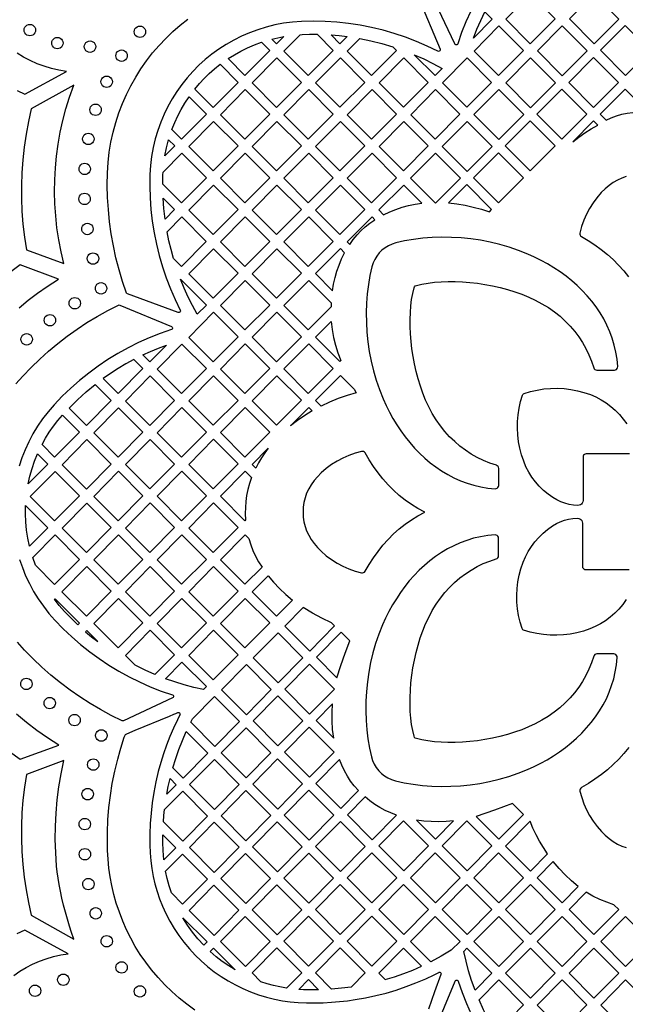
# Model space of a CAD drawing. Header units: millimetres. Extents: x -1358 to 1640, y -1421 to -323.
# Tile 66 of 131: x -40 to 137, y -1016 to -729. Entities that reach past the tile are written whole.
import ezdxf

# ---------------------------------------------------------------- set-up
doc = ezdxf.new("R2010")
doc.units = ezdxf.units.MM
doc.layers.add('pattern', color=5, linetype='Continuous', true_color=0x0000ff)

msp = doc.modelspace()

# ---------------------------------------------------------------- linework, layer by layer
at = {"layer": 'pattern'}
for points in [[(76.63, -722.02), (82.89, -737.12), (82.92, -737.36), (82.84, -737.57), (82.68, -737.72), (82.47, -737.78), (82.23, -737.72), (79.14, -736.22), (75.99, -734.85), (72.79, -733.63), (69.55, -732.54), (66.26, -731.6), (62.94, -730.8), (59.59, -730.14), (56.21, -729.63), (52.81, -729.26), (49.39, -729.04), (45.96, -728.96), (42.52, -729.04), (39.86, -729.23), (37.25, -729.57), (34.68, -730.05), (32.16, -730.67), (29.7, -731.43), (27.3, -732.31), (24.97, -733.32), (22.7, -734.46), (20.51, -735.71), (18.4, -737.07), (16.36, -738.55), (14.42, -740.13), (12.56, -741.81), (10.79, -743.59), (9.13, -745.46), (7.56, -747.42), (6.1, -749.47), (4.76, -751.59), (3.52, -753.8), (2.41, -756.07), (1.41, -758.41), (0.55, -760.82), (-0.19, -763.28), (-0.79, -765.8), (-1.25, -768.38), (-1.57, -771), (-1.74, -773.66), (-1.78, -777.09), (-1.69, -780.51), (-1.44, -783.92), (-1.06, -787.31), (-0.53, -790.68), (0.15, -794.02), (0.96, -797.33), (1.91, -800.6), (3, -803.83), (4.23, -807.02), (5.6, -810.16), (7.1, -813.24), (7.16, -813.48), (7.1, -813.69), (6.96, -813.85), (6.75, -813.93), (6.52, -813.91), (-8.29, -808.52), (-8.47, -808.41), (-8.57, -808.24), (-9.73, -804.85), (-10.76, -801.44), (-11.65, -797.98), (-12.41, -794.5), (-13.03, -790.99), (-13.52, -787.47), (-13.87, -783.92), (-14.09, -780.36), (-14.17, -776.79), (-14.11, -773.22), (-13.92, -770.18), (-13.59, -767.18), (-13.1, -764.24), (-12.47, -761.34), (-11.7, -758.5), (-10.8, -755.72), (-9.76, -753), (-8.59, -750.34), (-7.3, -747.76), (-5.88, -745.25), (-4.35, -742.83), (-2.71, -740.48), (-0.95, -738.22), (0.91, -736.05), (2.87, -733.97), (4.93, -731.99), (7.09, -730.11), (9.34, -728.34)], [(91.83, -725.98), (90.44, -729.11), (89.19, -732.29), (88.07, -735.54), (87.95, -735.74), (87.76, -735.85), (87.54, -735.86), (87.34, -735.78), (87.19, -735.59), (80.53, -721.31)], [(-40.5, -749.2), (-38.19, -750.24), (-26.06, -743.62), (-28.3, -743.25), (-30.48, -742.75), (-32.6, -742.11), (-34.67, -741.34), (-36.67, -740.45), (-38.6, -739.43), (-40.46, -738.3)], [(137.21, -774.27), (135.9, -774.72), (134.63, -775.31), (133.4, -776.03), (132.21, -776.87), (131.05, -777.85), (129.94, -778.96), (128.67, -780.43), (127.52, -781.97), (126.5, -783.58), (125.6, -785.26), (124.83, -787.02), (124.19, -788.84), (123.68, -790.74), (123.66, -791.05), (123.73, -791.34), (123.9, -791.59), (124.14, -791.79), (126.14, -792.96), (128.07, -794.21), (129.92, -795.56), (131.7, -796.98), (133.39, -798.49), (134.99, -800.08), (136.49, -801.74), (137.89, -803.49)], [(-39.91, -812.51), (-37.26, -810.36), (-34.53, -808.31), (-31.71, -806.33), (-28.37, -804.18), (-39.55, -800.06), (-42.69, -802.31)], [(-40.81, -834.77), (-38.8, -832.47), (-36.39, -829.93), (-33.88, -827.5), (-31.29, -825.16), (-28.61, -822.93), (-25.85, -820.8), (-23.01, -818.77), (-20.1, -816.86), (-17.11, -815.05), (-14.05, -813.36), (-10.93, -811.79), (-10.74, -811.73), (-10.54, -811.77), (4.56, -818.03), (4.75, -818.17), (4.84, -818.38), (4.83, -818.6), (4.73, -818.79), (4.52, -818.92), (1.27, -820.05), (-1.92, -821.31), (-5.05, -822.7), (-8.11, -824.23), (-11.1, -825.88), (-14.02, -827.66), (-16.85, -829.57), (-19.6, -831.59), (-22.27, -833.74), (-24.84, -836), (-27.32, -838.37), (-29.7, -840.86), (-31.44, -842.88), (-33.06, -844.97), (-34.53, -847.12), (-35.87, -849.34), (-37.08, -851.61), (-38.15, -853.93), (-39.08, -856.3), (-39.88, -858.7)], [(138.18, -855.18), (125.55, -855.18), (125.25, -855.23), (124.99, -855.36), (124.78, -855.57), (124.65, -855.83), (124.6, -856.13), (124.6, -868.75), (124.55, -869.14), (124.4, -869.49), (124.17, -869.78), (123.87, -870), (123.52, -870.14), (123.13, -870.18), (121.8, -870.09), (120.54, -869.89), (119.32, -869.58), (118.14, -869.15), (116.99, -868.6), (115.84, -867.92), (114.42, -866.91), (113.09, -865.81), (111.86, -864.6), (110.72, -863.3), (109.69, -861.92), (108.78, -860.46), (107.97, -858.93), (107.29, -857.32), (106.66, -855.45), (106.15, -853.53), (105.78, -851.6), (105.55, -849.65), (105.45, -847.69), (105.49, -845.73), (105.66, -843.77), (105.96, -841.83), (106.4, -839.9), (106.98, -838), (107.07, -837.8), (107.22, -837.65), (107.42, -837.55), (109.32, -836.98), (111.25, -836.54), (113.19, -836.23), (115.15, -836.07), (117.11, -836.03), (119.07, -836.13), (121.02, -836.36), (122.96, -836.73), (124.87, -837.24), (126.75, -837.87), (128.35, -838.55), (129.88, -839.35), (131.34, -840.27), (132.73, -841.3), (134.02, -842.43), (135.23, -843.67), (136.34, -845), (137.34, -846.42)], [(137.18, -897.68), (136.18, -899.1), (135.07, -900.43), (133.86, -901.66), (132.57, -902.8), (131.18, -903.82), (129.72, -904.74), (128.19, -905.54), (126.59, -906.22), (124.71, -906.86), (122.79, -907.36), (120.86, -907.73), (118.91, -907.97), (116.95, -908.07), (114.99, -908.03), (113.03, -907.86), (111.09, -907.56), (109.16, -907.12), (107.26, -906.54), (107.06, -906.44), (106.91, -906.3), (106.82, -906.1), (106.24, -904.2), (105.8, -902.27), (105.49, -900.33), (105.33, -898.37), (105.29, -896.41), (105.39, -894.45), (105.62, -892.5), (105.99, -890.56), (106.5, -888.65), (107.14, -886.77), (107.81, -885.17), (108.62, -883.64), (109.53, -882.18), (110.56, -880.79), (111.69, -879.5), (112.93, -878.29), (114.26, -877.18), (115.68, -876.18), (116.83, -875.5), (117.98, -874.95), (119.16, -874.52), (120.38, -874.21), (121.64, -874), (122.97, -873.91), (123.36, -873.96), (123.71, -874.1), (124.01, -874.32), (124.24, -874.61), (124.39, -874.96), (124.44, -875.34), (124.44, -887.96), (124.49, -888.27), (124.62, -888.53), (124.83, -888.73), (125.09, -888.87), (125.39, -888.91), (138.02, -888.91)], [(-39.77, -885.94), (-38.95, -888.34), (-38, -890.7), (-36.91, -893.01), (-35.69, -895.27), (-34.33, -897.48), (-32.83, -899.62), (-31.21, -901.7), (-29.44, -903.7), (-27.05, -906.16), (-24.56, -908.51), (-21.98, -910.75), (-19.31, -912.88), (-16.56, -914.88), (-13.72, -916.77), (-10.8, -918.54), (-7.81, -920.18), (-4.76, -921.69), (-1.63, -923.07), (1.55, -924.33), (4.8, -925.44), (5, -925.57), (5.11, -925.76), (5.12, -925.98), (5.04, -926.18), (4.85, -926.33), (-9.43, -932.99), (-9.63, -933.04), (-9.83, -932.99), (-13.01, -931.43), (-16.13, -929.75), (-19.17, -927.96), (-22.15, -926.06), (-25.04, -924.04), (-27.86, -921.92), (-30.6, -919.69), (-33.25, -917.35), (-35.82, -914.91), (-38.29, -912.38), (-40.33, -910.1)], [(-42.69, -941.98), (-39.55, -944.23), (-28.35, -940.1), (-31.58, -938), (-34.71, -935.8), (-37.74, -933.5), (-40.67, -931.09)], [(11.35, -1017.37), (9.03, -1015.69), (6.8, -1013.9), (4.65, -1012.01), (2.59, -1010), (0.62, -1007.88), (-1.25, -1005.67), (-2.96, -1003.42), (-4.55, -1001.14), (-6.01, -998.81), (-7.34, -996.42), (-8.56, -993.98), (-9.67, -991.46), (-10.66, -988.86), (-11.55, -986.18), (-12.27, -983.63), (-12.86, -981.08), (-13.33, -978.52), (-13.68, -975.96), (-13.94, -973.39), (-14.09, -970.8), (-14.16, -968.19), (-14.14, -965.55), (-13.99, -961.93), (-13.7, -958.35), (-13.28, -954.8), (-12.71, -951.27), (-12, -947.75), (-11.15, -944.24), (-10.43, -941.65), (-9.63, -939.08), (-9.21, -937.81), (-8.99, -937.18), (-8.87, -936.98), (-8.69, -936.87), (-8.48, -936.79), (-6, -935.76), (3.95, -931.64), (5.19, -931.12), (5.8, -930.85), (6.43, -930.61), (6.68, -930.58), (6.86, -930.67), (6.99, -930.87), (7.04, -931.05), (7.02, -931.21), (6.95, -931.35), (6.87, -931.5), (6.28, -932.7), (5.14, -935.12), (4.09, -937.59), (3.11, -940.11), (2.23, -942.65), (1.43, -945.22), (0.71, -947.83), (0, -950.86), (-0.6, -953.88), (-1.07, -956.91), (-1.42, -959.95), (-1.65, -963), (-1.76, -966.08), (-1.76, -969.19), (-1.66, -971.55), (-1.47, -973.87), (-1.18, -976.14), (-0.78, -978.38), (-0.27, -980.58), (0.35, -982.77), (1.09, -984.94), (1.95, -987.1), (2.93, -989.26), (4.08, -991.46), (5.34, -993.59), (6.71, -995.65), (8.19, -997.63), (9.77, -999.53), (11.44, -1001.34), (13.22, -1003.06), (15.09, -1004.69), (17.04, -1006.22), (19.04, -1007.62), (21.1, -1008.9), (23.22, -1010.07), (25.4, -1011.13), (27.62, -1012.08), (29.9, -1012.9), (32.22, -1013.61), (34.58, -1014.19), (36.97, -1014.66), (39.2, -1014.96), (41.52, -1015.17), (43.92, -1015.28), (46.35, -1015.3), (48.79, -1015.25), (51.22, -1015.11), (53.6, -1014.92), (55.91, -1014.66), (58.12, -1014.35), (61.18, -1013.81), (64.2, -1013.17), (67.17, -1012.41), (70.1, -1011.54), (73, -1010.55), (75.88, -1009.45), (78.74, -1008.23), (81.16, -1007.09), (82.35, -1006.49), (82.51, -1006.41), (82.66, -1006.36), (82.81, -1006.36), (82.98, -1006.44), (83.16, -1006.6), (83.21, -1006.8), (83.16, -1007.03), (81.32, -1012.08), (79.48, -1017.14)], [(137.93, -940.78), (136.53, -942.52), (135.03, -944.19), (133.43, -945.78), (131.73, -947.28), (129.95, -948.71), (128.09, -950.05), (126.16, -951.31), (124.17, -952.48), (123.92, -952.67), (123.76, -952.93), (123.68, -953.22), (123.7, -953.53), (124.22, -955.42), (124.86, -957.25), (125.63, -959), (126.52, -960.68), (127.54, -962.29), (128.69, -963.83), (129.96, -965.3), (131.08, -966.41), (132.23, -967.39), (133.42, -968.23), (134.65, -968.95), (135.92, -969.54), (137.23, -969.99)], [(-41.44, -1007.28), (-39.69, -1006.08), (-37.86, -1004.99), (-35.96, -1004.01), (-34, -1003.14), (-31.97, -1002.4), (-29.89, -1001.78), (-27.75, -1001.3), (-25.56, -1000.94), (-38.19, -994.05), (-40.59, -995.14)], [(81.08, -1023.95), (87.29, -1008.96), (87.43, -1008.77), (87.64, -1008.68), (87.86, -1008.68), (88.05, -1008.79), (88.18, -1009), (89.31, -1012.25), (90.57, -1015.44), (91.96, -1018.57)]]:
    msp.add_lwpolyline(points, dxfattribs=at)
for points in [[(109.19, -735.52), (102.09, -728.4), (109.32, -721.07), (116.45, -728.23)], [(127.89, -735.57), (120.66, -728.24), (127.76, -721.06), (135.02, -728.34)], [(92.67, -733.86), (93.67, -731.27), (94.76, -728.73), (95.94, -726.21), (98.09, -728.37)], [(-36.77, -733.22), (-37.21, -733.16), (-37.61, -732.99), (-37.95, -732.73), (-38.21, -732.39), (-38.38, -731.99), (-38.44, -731.55), (-38.38, -731.11), (-38.21, -730.71), (-37.95, -730.37), (-37.61, -730.11), (-37.21, -729.94), (-36.77, -729.88), (-36.33, -729.94), (-35.93, -730.11), (-35.59, -730.37), (-35.33, -730.71), (-35.16, -731.11), (-35.1, -731.55), (-35.16, -731.99), (-35.33, -732.39), (-35.59, -732.73), (-35.93, -732.99), (-36.33, -733.16)], [(-4.67, -733.7), (-5.11, -733.64), (-5.51, -733.48), (-5.85, -733.22), (-6.11, -732.88), (-6.27, -732.48), (-6.33, -732.04), (-6.27, -731.59), (-6.11, -731.19), (-5.85, -730.86), (-5.51, -730.6), (-5.11, -730.43), (-4.67, -730.37), (-4.22, -730.43), (-3.83, -730.6), (-3.49, -730.86), (-3.23, -731.19), (-3.06, -731.59), (-3, -732.04), (-3.06, -732.48), (-3.23, -732.88), (-3.49, -733.22), (-3.83, -733.48), (-4.22, -733.64)], [(99.94, -744.8), (92.84, -737.67), (100.07, -730.35), (107.2, -737.51)], [(118.56, -744.92), (125.83, -737.63), (118.56, -730.34), (111.29, -737.63)], [(136.89, -730.21), (129.74, -737.44), (136.97, -744.77), (144.15, -737.5)], [(-28.73, -737.01), (-29.18, -736.95), (-29.58, -736.78), (-29.91, -736.52), (-30.17, -736.18), (-30.34, -735.78), (-30.4, -735.34), (-30.34, -734.9), (-30.17, -734.5), (-29.91, -734.16), (-29.58, -733.9), (-29.18, -733.73), (-28.73, -733.67), (-28.29, -733.73), (-27.89, -733.9), (-27.56, -734.16), (-27.3, -734.5), (-27.13, -734.9), (-27.07, -735.34), (-27.13, -735.78), (-27.3, -736.18), (-27.56, -736.52), (-27.89, -736.78), (-28.29, -736.95)], [(-19.21, -738.04), (-19.65, -737.98), (-20.05, -737.81), (-20.39, -737.55), (-20.65, -737.22), (-20.82, -736.82), (-20.88, -736.37), (-20.82, -735.93), (-20.65, -735.53), (-20.39, -735.19), (-20.05, -734.93), (-19.65, -734.77), (-19.21, -734.71), (-18.77, -734.77), (-18.37, -734.93), (-18.03, -735.19), (-17.77, -735.53), (-17.6, -735.93), (-17.54, -736.37), (-17.6, -736.82), (-17.77, -737.22), (-18.03, -737.55), (-18.37, -737.81), (-18.77, -737.98)], [(21.06, -739.88), (22.91, -738.72), (24.81, -737.66), (26.75, -736.7), (28.75, -735.85), (30.81, -735.09), (33.23, -737.51), (25.96, -744.8)], [(33.86, -734.17), (35.57, -733.76), (37.29, -733.43), (35.21, -735.52)], [(37.35, -737.68), (42.09, -732.88), (42.69, -732.85), (44.84, -732.78), (47, -732.78), (51.71, -737.51), (44.45, -744.8)], [(53.7, -735.52), (51.14, -732.95), (53.47, -733.15), (55.8, -733.42)], [(55.84, -737.67), (59.47, -733.99), (62.72, -734.65), (65.92, -735.45), (69.1, -736.4), (70.2, -737.51), (62.94, -744.8)], [(-10.01, -740.68), (-10.45, -740.62), (-10.85, -740.45), (-11.19, -740.19), (-11.45, -739.85), (-11.62, -739.45), (-11.68, -739.01), (-11.62, -738.57), (-11.45, -738.17), (-11.19, -737.83), (-10.85, -737.57), (-10.45, -737.4), (-10.01, -737.34), (-9.57, -737.4), (-9.17, -737.57), (-8.83, -737.83), (-8.57, -738.17), (-8.4, -738.57), (-8.34, -739.01), (-8.4, -739.45), (-8.57, -739.85), (-8.83, -740.19), (-9.17, -740.45), (-9.57, -740.62)], [(35.2, -754.08), (28.1, -746.95), (35.33, -739.63), (42.46, -746.79)], [(53.69, -754.07), (46.59, -746.95), (53.82, -739.63), (60.95, -746.79)], [(72.19, -754.07), (65.09, -746.95), (72.32, -739.63), (79.45, -746.79)], [(81.44, -744.8), (75.39, -738.73), (78.15, -739.96), (80.84, -741.3), (83.49, -742.74)], [(90.69, -754.07), (83.59, -746.95), (90.82, -739.63), (97.95, -746.79)], [(109.31, -754.2), (116.58, -746.91), (109.31, -739.62), (102.04, -746.91)], [(134.96, -746.79), (127.69, -739.5), (120.42, -746.79), (127.69, -754.08)], [(11.38, -748.73), (12.71, -747.14), (14.11, -745.63), (15.58, -744.2), (17.12, -742.83), (18.74, -741.53), (23.97, -746.79), (16.71, -754.08)], [(-14.35, -748.29), (-14.79, -748.23), (-15.19, -748.06), (-15.53, -747.8), (-15.79, -747.46), (-15.96, -747.07), (-16.02, -746.62), (-15.96, -746.18), (-15.79, -745.78), (-15.53, -745.44), (-15.19, -745.18), (-14.79, -745.01), (-14.35, -744.95), (-13.91, -745.01), (-13.51, -745.18), (-13.17, -745.44), (-12.91, -745.78), (-12.74, -746.18), (-12.68, -746.62), (-12.74, -747.07), (-12.91, -747.46), (-13.17, -747.8), (-13.51, -748.06), (-13.91, -748.23)], [(-37.77, -795.64), (-26.87, -799.66), (-27.67, -796.21), (-28.33, -792.75), (-28.85, -789.26), (-29.22, -785.77), (-29.45, -782.27), (-29.54, -778.77), (-29.49, -775.26), (-29.3, -771.77), (-28.97, -768.28), (-28.49, -764.81), (-27.88, -761.36), (-27.13, -757.93), (-26.23, -754.52), (-25.2, -751.15), (-23.96, -747.65), (-36.34, -754.55), (-37.18, -758.23), (-37.87, -761.94), (-38.43, -765.66), (-38.84, -769.4), (-39.11, -773.14), (-39.24, -776.9), (-39.23, -780.66), (-39.08, -784.41), (-38.78, -788.16), (-38.35, -791.91)], [(25.95, -763.35), (18.85, -756.23), (26.08, -748.91), (33.21, -756.06)], [(44.44, -763.35), (37.34, -756.23), (44.57, -748.91), (51.7, -756.06)], [(62.94, -763.35), (55.84, -756.23), (63.07, -748.91), (70.2, -756.06)], [(81.44, -763.35), (74.34, -756.23), (81.57, -748.91), (88.7, -756.06)], [(100.06, -763.48), (107.33, -756.19), (100.06, -748.9), (92.79, -756.19)], [(125.7, -756.07), (118.44, -748.78), (111.17, -756.06), (118.44, -763.35)], [(129.65, -756.08), (131.39, -757.81), (132.86, -757.12), (134.38, -756.55), (135.93, -756.11), (137.5, -755.79), (139.1, -755.6), (140.71, -755.54), (142.33, -755.6), (143.94, -755.8), (136.94, -748.78)], [(4.68, -760.57), (5.49, -758.54), (6.38, -756.58), (7.38, -754.68), (8.48, -752.82), (9.68, -751), (14.73, -756.07), (7.46, -763.35)], [(-17.61, -756.45), (-18.05, -756.39), (-18.45, -756.23), (-18.79, -755.97), (-19.05, -755.63), (-19.22, -755.23), (-19.28, -754.79), (-19.22, -754.34), (-19.05, -753.94), (-18.79, -753.61), (-18.45, -753.35), (-18.05, -753.18), (-17.61, -753.12), (-17.17, -753.18), (-16.77, -753.35), (-16.43, -753.61), (-16.17, -753.94), (-16, -754.34), (-15.95, -754.79), (-16, -755.23), (-16.17, -755.63), (-16.43, -755.97), (-16.77, -756.23), (-17.17, -756.39)], [(9.6, -765.51), (16.83, -758.19), (23.96, -765.34), (16.7, -772.63)], [(35.19, -772.63), (28.09, -765.51), (35.32, -758.18), (42.45, -765.34)], [(53.69, -772.63), (46.59, -765.51), (53.82, -758.19), (60.95, -765.34)], [(72.19, -772.63), (65.09, -765.51), (72.32, -758.19), (79.45, -765.34)], [(90.81, -772.75), (98.08, -765.47), (90.81, -758.18), (83.54, -765.46)], [(116.45, -765.34), (109.19, -758.06), (101.92, -765.34), (109.19, -772.63)], [(127.69, -758.06), (121.63, -764.13), (123.35, -762.76), (125.13, -761.5), (127, -760.35), (128.94, -759.32)], [(-19.71, -764.96), (-20.16, -764.9), (-20.56, -764.73), (-20.89, -764.47), (-21.15, -764.13), (-21.32, -763.74), (-21.38, -763.29), (-21.32, -762.85), (-21.15, -762.45), (-20.89, -762.11), (-20.56, -761.85), (-20.16, -761.68), (-19.71, -761.62), (-19.27, -761.68), (-18.87, -761.85), (-18.54, -762.11), (-18.27, -762.45), (-18.11, -762.85), (-18.05, -763.29), (-18.11, -763.74), (-18.27, -764.13), (-18.54, -764.47), (-18.87, -764.73), (-19.27, -764.9)], [(5.48, -765.35), (2.64, -768.19), (3.11, -765.86), (3.7, -763.56)], [(7.45, -781.91), (2.02, -776.47), (2.07, -773.79), (2.11, -773.01), (7.58, -767.47), (14.72, -774.62)], [(25.94, -781.91), (18.84, -774.78), (26.07, -767.46), (33.2, -774.62)], [(44.44, -781.91), (37.34, -774.78), (44.57, -767.46), (51.7, -774.62)], [(62.94, -781.91), (55.84, -774.78), (63.07, -767.46), (70.2, -774.62)], [(88.83, -774.74), (81.56, -767.46), (74.29, -774.74), (81.56, -782.03)], [(107.2, -774.62), (99.94, -767.33), (92.67, -774.62), (99.94, -781.91)], [(-20.76, -773.7), (-21.21, -773.64), (-21.6, -773.47), (-21.94, -773.21), (-22.2, -772.87), (-22.37, -772.47), (-22.43, -772.03), (-22.37, -771.59), (-22.2, -771.19), (-21.94, -770.85), (-21.6, -770.59), (-21.21, -770.42), (-20.76, -770.36), (-20.32, -770.42), (-19.92, -770.59), (-19.58, -770.85), (-19.32, -771.19), (-19.15, -771.59), (-19.1, -772.03), (-19.15, -772.47), (-19.32, -772.87), (-19.58, -773.21), (-19.92, -773.47), (-20.32, -773.64)], [(23.96, -783.9), (16.69, -791.19), (9.59, -784.07), (16.82, -776.74)], [(35.19, -791.18), (28.09, -784.06), (35.32, -776.74), (42.45, -783.9)], [(53.69, -791.18), (46.59, -784.06), (53.82, -776.74), (60.95, -783.9)], [(65.04, -784.02), (66.42, -785.4), (68.22, -784.56), (70.03, -783.83), (71.87, -783.22), (73.74, -782.72), (75.65, -782.33), (77.61, -782.05), (72.31, -776.73)], [(90.69, -776.61), (85.37, -781.95), (87.82, -782.23), (90.23, -782.63), (92.6, -783.15), (94.96, -783.79), (97.31, -784.55), (97.95, -783.9)], [(-20.82, -782.45), (-21.26, -782.39), (-21.66, -782.22), (-22, -781.96), (-22.26, -781.62), (-22.42, -781.23), (-22.48, -780.78), (-22.42, -780.34), (-22.26, -779.94), (-22, -779.6), (-21.66, -779.34), (-21.26, -779.18), (-20.82, -779.12), (-20.37, -779.18), (-19.97, -779.34), (-19.64, -779.6), (-19.38, -779.94), (-19.21, -780.34), (-19.15, -780.78), (-19.21, -781.23), (-19.38, -781.62), (-19.64, -781.96), (-19.97, -782.22), (-20.37, -782.39)], [(5.47, -783.91), (2.7, -786.68), (2.36, -783.62), (2.13, -780.55)], [(7.45, -800.47), (5.15, -798.17), (4.44, -795.59), (3.82, -792.99), (3.29, -790.37), (7.58, -786.02), (14.71, -793.18)], [(26.07, -786.02), (33.21, -793.18), (25.94, -800.47), (18.84, -793.34)], [(44.44, -800.46), (37.34, -793.34), (44.57, -786.02), (51.7, -793.17)], [(55.79, -793.3), (56.59, -794.09), (57.59, -792.64), (58.67, -791.29), (59.83, -790.05), (61.08, -788.9), (62.43, -787.84), (63.9, -786.85), (63.06, -786.01)], [(-19.97, -791.22), (-20.41, -791.16), (-20.81, -790.99), (-21.15, -790.73), (-21.41, -790.39), (-21.57, -789.99), (-21.63, -789.55), (-21.57, -789.11), (-21.41, -788.71), (-21.15, -788.37), (-20.81, -788.11), (-20.41, -787.94), (-19.97, -787.88), (-19.52, -787.94), (-19.13, -788.11), (-18.79, -788.37), (-18.53, -788.71), (-18.36, -789.11), (-18.3, -789.55), (-18.36, -789.99), (-18.53, -790.39), (-18.79, -790.73), (-19.13, -790.99), (-19.52, -791.16)], [(79.6, -841.4), (78.7, -839.47), (77.88, -837.47), (77.15, -835.4), (76.49, -833.28), (75.92, -831.12), (75.43, -828.93), (75.01, -826.73), (74.68, -824.52), (74.43, -822.33), (74.26, -820.16), (74.17, -818.03), (74.16, -815.94), (74.23, -813.92), (74.38, -811.98), (74.61, -810.12), (74.93, -808.36), (75.32, -806.72), (75.45, -806.4), (75.67, -806.18), (75.99, -806.05), (77.63, -805.65), (79.39, -805.34), (81.25, -805.11), (83.19, -804.96), (85.22, -804.89), (87.3, -804.9), (89.43, -804.99), (91.6, -805.16), (93.79, -805.41), (96, -805.74), (98.2, -806.15), (100.39, -806.64), (102.55, -807.22), (104.67, -807.87), (106.74, -808.6), (108.75, -809.42), (110.67, -810.32), (112.63, -811.36), (114.49, -812.5), (116.24, -813.72), (117.89, -815.03), (119.43, -816.42), (120.86, -817.88), (122.18, -819.42), (123.39, -821.03), (124.49, -822.71), (125.47, -824.45), (126.34, -826.26), (127.1, -828.12), (127.74, -830.03), (127.74, -830.04), (127.88, -830.31), (128.09, -830.53), (128.35, -830.67), (128.66, -830.72), (133.77, -830.72), (134.08, -830.66), (134.35, -830.52), (134.56, -830.3), (134.69, -830.03), (134.72, -829.71), (134.53, -827.57), (134.2, -825.48), (133.73, -823.44), (133.14, -821.45), (132.42, -819.51), (131.59, -817.62), (130.64, -815.79), (129.59, -814.02), (128.43, -812.31), (127.18, -810.66), (125.83, -809.06), (124.4, -807.54), (122.89, -806.07), (121.3, -804.67), (119.64, -803.34), (117.92, -802.08), (116.13, -800.89), (114.29, -799.77), (112.41, -798.73), (110.47, -797.75), (108.5, -796.86), (105.82, -795.79), (103.09, -794.85), (100.32, -794.05), (97.52, -793.38), (94.7, -792.84), (91.86, -792.43), (89.03, -792.15), (86.21, -792), (83.4, -791.97), (80.62, -792.06), (77.88, -792.27), (75.19, -792.6), (72.56, -793.05), (70, -793.62), (68.88, -793.97), (67.82, -794.44), (66.84, -795.04), (65.94, -795.74), (65.14, -796.55), (64.43, -797.45), (63.84, -798.43), (63.36, -799.48), (63.01, -800.6), (62.45, -803.16), (62.01, -805.8), (61.68, -808.49), (61.46, -811.22), (61.37, -814), (61.4, -816.8), (61.56, -819.63), (61.84, -822.46), (62.25, -825.29), (62.78, -828.11), (63.45, -830.91), (64.26, -833.69), (65.19, -836.42), (66.27, -839.1), (67.16, -841.06), (68.13, -842.99), (69.17, -844.87), (70.28, -846.71), (71.47, -848.48), (72.73, -850.2), (74.05, -851.86), (75.45, -853.45), (76.9, -854.96), (78.43, -856.38), (80.01, -857.73), (81.66, -858.98), (83.36, -860.14), (85.13, -861.2), (86.95, -862.14), (88.83, -862.98), (90.76, -863.7), (92.74, -864.3), (94.77, -864.77), (96.86, -865.11), (98.99, -865.31), (99.3, -865.27), (99.58, -865.15), (99.8, -864.94), (99.95, -864.67), (100, -864.36), (100, -859.38), (99.95, -859.08), (99.81, -858.81), (99.59, -858.6), (99.32, -858.47), (97.4, -857.82), (95.54, -857.07), (93.73, -856.2), (91.99, -855.21), (90.32, -854.11), (88.71, -852.9), (87.17, -851.58), (85.7, -850.15), (84.31, -848.62), (83.01, -846.97), (81.78, -845.22), (80.64, -843.36)], [(16.83, -795.3), (23.96, -802.46), (16.7, -809.75), (9.59, -802.62)], [(35.19, -809.74), (28.09, -802.62), (35.32, -795.3), (42.46, -802.45)], [(46.55, -802.57), (51.52, -807.57), (51.84, -805.63), (52.26, -803.74), (52.79, -801.89), (53.43, -800.08), (54.18, -798.3), (55.05, -796.53), (53.81, -795.29)], [(-18.35, -799.85), (-18.79, -799.79), (-19.19, -799.62), (-19.53, -799.36), (-19.79, -799.02), (-19.96, -798.62), (-20.02, -798.18), (-19.96, -797.73), (-19.79, -797.34), (-19.53, -797), (-19.19, -796.74), (-18.79, -796.57), (-18.35, -796.51), (-17.91, -796.57), (-17.51, -796.74), (-17.17, -797), (-16.91, -797.34), (-16.74, -797.73), (-16.68, -798.18), (-16.74, -798.62), (-16.91, -799.02), (-17.17, -799.36), (-17.51, -799.62), (-17.91, -799.79)], [(-15.99, -808.54), (-16.44, -808.48), (-16.84, -808.32), (-17.18, -808.05), (-17.44, -807.72), (-17.6, -807.32), (-17.66, -806.88), (-17.6, -806.43), (-17.44, -806.03), (-17.18, -805.7), (-16.84, -805.44), (-16.44, -805.27), (-15.99, -805.21), (-15.55, -805.27), (-15.15, -805.44), (-14.82, -805.7), (-14.56, -806.03), (-14.39, -806.43), (-14.33, -806.88), (-14.39, -807.32), (-14.56, -807.72), (-14.82, -808.05), (-15.15, -808.32), (-15.55, -808.48)], [(14.72, -811.74), (12.06, -814.4), (10.71, -811.92), (9.45, -809.4), (8.29, -806.83), (7.22, -804.22)], [(25.95, -819.02), (18.84, -811.9), (26.08, -804.58), (33.21, -811.74)], [(44.57, -804.54), (51.12, -811.12), (51.13, -812.28), (44.44, -818.99), (37.34, -811.86)], [(-23.65, -812.87), (-24.1, -812.81), (-24.49, -812.65), (-24.83, -812.39), (-25.09, -812.05), (-25.26, -811.65), (-25.32, -811.21), (-25.26, -810.76), (-25.09, -810.37), (-24.83, -810.03), (-24.49, -809.77), (-24.1, -809.6), (-23.65, -809.54), (-23.21, -809.6), (-22.81, -809.77), (-22.48, -810.03), (-22.21, -810.37), (-22.05, -810.76), (-21.99, -811.21), (-22.05, -811.65), (-22.21, -812.05), (-22.48, -812.39), (-22.81, -812.65), (-23.21, -812.81)], [(-30.91, -817.83), (-31.35, -817.77), (-31.75, -817.6), (-32.09, -817.34), (-32.35, -817.01), (-32.52, -816.61), (-32.58, -816.16), (-32.52, -815.72), (-32.35, -815.32), (-32.09, -814.98), (-31.75, -814.72), (-31.35, -814.56), (-30.91, -814.5), (-30.47, -814.56), (-30.07, -814.72), (-29.73, -814.98), (-29.47, -815.32), (-29.3, -815.72), (-29.24, -816.16), (-29.3, -816.61), (-29.47, -817.01), (-29.73, -817.34), (-30.07, -817.6), (-30.47, -817.77)], [(16.7, -828.31), (9.6, -821.18), (16.83, -813.86), (23.97, -821.02)], [(35.19, -828.27), (28.09, -821.15), (35.32, -813.82), (42.46, -820.98)], [(46.58, -821.11), (51.1, -816.53), (51.38, -818.91), (51.8, -821.22), (52.37, -823.49), (53.09, -825.73), (53.97, -827.95), (53.68, -828.23)], [(-37.69, -823.41), (-38.13, -823.35), (-38.53, -823.18), (-38.87, -822.92), (-39.13, -822.58), (-39.3, -822.18), (-39.36, -821.74), (-39.3, -821.3), (-39.13, -820.9), (-38.87, -820.56), (-38.53, -820.3), (-38.13, -820.13), (-37.69, -820.07), (-37.24, -820.13), (-36.85, -820.3), (-36.51, -820.56), (-36.25, -820.9), (-36.08, -821.3), (-36.02, -821.74), (-36.08, -822.18), (-36.25, -822.58), (-36.51, -822.92), (-36.85, -823.18), (-37.24, -823.35)], [(-1.79, -828.31), (-3.78, -826.31), (-1.53, -825.29), (0.74, -824.33), (3.05, -823.45)], [(7.45, -837.59), (0.35, -830.47), (7.59, -823.14), (14.72, -830.3)], [(25.95, -837.55), (18.84, -830.43), (26.08, -823.1), (33.21, -830.26)], [(44.44, -837.51), (37.34, -830.39), (44.57, -823.07), (51.7, -830.23)], [(-15.4, -833.21), (-11.04, -837.59), (-3.77, -830.3), (-6.42, -827.64), (-8.74, -828.92), (-11.01, -830.27), (-13.23, -831.7)], [(-1.79, -846.87), (-8.89, -839.75), (-1.66, -832.43), (5.47, -839.58)], [(16.7, -846.83), (9.6, -839.71), (16.83, -832.39), (23.97, -839.55)], [(35.19, -846.79), (28.09, -839.67), (35.32, -832.35), (42.46, -839.51)], [(53.82, -832.31), (57.8, -836.31), (58.4, -837.32), (55.77, -838.1), (53.2, -839.01), (50.69, -840.07), (48.23, -841.28), (46.58, -839.63)], [(-25.34, -841.8), (-22.89, -839.38), (-20.33, -837.09), (-17.67, -834.92), (-13.02, -839.58), (-20.28, -846.87)], [(-29.53, -856.15), (-33.22, -852.45), (-32.2, -850.61), (-31.09, -848.83), (-29.91, -847.11), (-28.63, -845.46), (-27.27, -843.85), (-22.27, -848.86)], [(-11.04, -856.15), (-18.14, -849.03), (-10.91, -841.71), (-3.77, -848.86)], [(7.45, -856.11), (0.35, -848.99), (7.59, -841.67), (14.72, -848.83)], [(25.95, -856.08), (18.84, -848.95), (26.08, -841.63), (33.21, -848.79)], [(45.61, -842.64), (43.43, -843.97), (41.32, -845.4), (39.29, -846.94), (44.57, -841.59)], [(-20.28, -865.44), (-27.38, -858.31), (-20.15, -850.99), (-13.02, -858.15)], [(-1.79, -865.4), (-8.89, -858.27), (-1.66, -850.95), (5.47, -858.11)], [(16.7, -865.36), (9.6, -858.24), (16.83, -850.91), (23.97, -858.07)], [(-37.25, -863.9), (-36.74, -861.65), (-36.12, -859.45), (-35.37, -857.28), (-34.51, -855.14), (-31.51, -858.15)], [(28.09, -858.24), (32.77, -853.5), (31.74, -854.87), (30.8, -856.29), (29.92, -857.76), (29.13, -859.28)], [(61.04, -854.9), (60.85, -854.66), (60.59, -854.5), (60.3, -854.42), (59.99, -854.44), (58.09, -854.96), (56.27, -855.6), (54.52, -856.37), (52.84, -857.26), (51.22, -858.28), (49.69, -859.43), (48.22, -860.7), (47.11, -861.82), (46.13, -862.97), (45.28, -864.16), (44.57, -865.39), (43.98, -866.66), (43.52, -867.97), (43.2, -869.32), (43, -870.71), (42.94, -872.14), (43, -873.57), (43.2, -874.96), (43.52, -876.31), (43.98, -877.62), (44.57, -878.89), (45.28, -880.12), (46.13, -881.31), (47.11, -882.47), (48.22, -883.58), (49.69, -884.85), (51.23, -886), (52.84, -887.02), (54.52, -887.92), (56.28, -888.68), (58.1, -889.32), (60, -889.84), (60.31, -889.86), (60.6, -889.78), (60.86, -889.62), (61.05, -889.38), (62.22, -887.38), (63.48, -885.45), (64.82, -883.59), (66.24, -881.82), (67.75, -880.12), (69.34, -878.52), (71, -877.02), (72.75, -875.63), (74.57, -874.35), (76.46, -873.19), (78.43, -872.15), (76.46, -871.11), (74.56, -869.95), (72.74, -868.67), (71, -867.27), (69.33, -865.77), (67.74, -864.17), (66.23, -862.47), (64.81, -860.69), (63.47, -858.83), (62.21, -856.9)], [(-29.53, -874.72), (-36.63, -867.59), (-29.4, -860.27), (-22.26, -867.43)], [(-11.04, -874.68), (-18.14, -867.56), (-10.91, -860.23), (-3.77, -867.39)], [(7.45, -874.64), (0.35, -867.52), (7.59, -860.2), (14.72, -867.35)], [(26.08, -860.2), (27.92, -862.05), (27.33, -863.79), (26.85, -865.53), (26.48, -867.27), (26.23, -869.02), (26.1, -870.79), (26.07, -872.59), (26.16, -874.43), (25.95, -874.64), (18.85, -867.52)], [(-36.88, -882.09), (-37.38, -879.73), (-37.74, -877.36), (-37.97, -874.99), (-38.06, -872.61), (-38.01, -870.19), (-31.51, -876.71)], [(-20.28, -883.96), (-27.38, -876.84), (-20.15, -869.52), (-13.02, -876.67)], [(-8.89, -876.8), (-1.66, -869.48), (5.47, -876.64), (-1.79, -883.92)], [(23.96, -876.64), (16.7, -883.92), (9.6, -876.8), (16.83, -869.48)], [(-35.14, -887.61), (-35.93, -885.41), (-29.4, -878.8), (-22.26, -885.95), (-29.53, -893.24)], [(-18.14, -886.08), (-10.91, -878.76), (-3.77, -885.92), (-11.04, -893.2)], [(7.45, -893.2), (0.35, -886.08), (7.59, -878.76), (14.72, -885.92)], [(26.08, -878.76), (27.16, -879.85), (27.68, -881.64), (28.31, -883.36), (29.07, -885.01), (29.95, -886.61), (30.97, -888.17), (25.95, -893.2), (18.84, -886.08)], [(110.66, -933.92), (108.73, -934.82), (106.73, -935.63), (104.66, -936.37), (102.54, -937.02), (100.38, -937.6), (98.19, -938.09), (95.99, -938.5), (93.78, -938.84), (91.59, -939.09), (89.42, -939.26), (87.29, -939.35), (85.2, -939.36), (83.18, -939.29), (81.24, -939.14), (79.38, -938.9), (77.62, -938.59), (75.98, -938.2), (75.66, -938.06), (75.44, -937.85), (75.31, -937.53), (74.91, -935.89), (74.6, -934.13), (74.37, -932.27), (74.22, -930.32), (74.15, -928.3), (74.16, -926.22), (74.24, -924.09), (74.41, -921.92), (74.67, -919.72), (75, -917.52), (75.41, -915.32), (75.9, -913.13), (76.47, -910.97), (77.13, -908.85), (77.86, -906.78), (78.68, -904.77), (79.58, -902.85), (80.62, -900.88), (81.76, -899.03), (82.99, -897.27), (84.29, -895.63), (85.68, -894.09), (87.14, -892.66), (88.68, -891.34), (90.29, -890.13), (91.97, -889.03), (93.71, -888.05), (95.52, -887.17), (97.38, -886.42), (99.3, -885.77), (99.3, -885.77), (99.57, -885.64), (99.79, -885.43), (99.93, -885.16), (99.98, -884.86), (99.98, -879.75), (99.92, -879.43), (99.78, -879.17), (99.56, -878.96), (99.29, -878.83), (98.97, -878.8), (96.83, -878.99), (94.74, -879.32), (92.7, -879.78), (90.71, -880.38), (88.77, -881.09), (86.88, -881.93), (85.06, -882.88), (83.28, -883.93), (81.57, -885.09), (79.92, -886.34), (78.33, -887.69), (76.8, -889.12), (75.33, -890.63), (73.93, -892.22), (72.6, -893.88), (71.34, -895.6), (70.15, -897.39), (69.03, -899.22), (67.99, -901.11), (67.01, -903.04), (66.12, -905.01), (65.05, -907.7), (64.11, -910.43), (63.31, -913.2), (62.64, -916), (62.1, -918.82), (61.69, -921.65), (61.41, -924.49), (61.26, -927.31), (61.23, -930.12), (61.32, -932.89), (61.53, -935.63), (61.86, -938.32), (62.31, -940.96), (62.87, -943.52), (63.22, -944.64), (63.7, -945.69), (64.3, -946.67), (65, -947.57), (65.81, -948.38), (66.71, -949.08), (67.69, -949.68), (68.74, -950.15), (69.86, -950.5), (72.42, -951.06), (75.06, -951.51), (77.74, -951.84), (80.48, -952.05), (83.26, -952.15), (86.06, -952.11), (88.89, -951.96), (91.72, -951.68), (94.55, -951.27), (97.37, -950.73), (100.17, -950.07), (102.95, -949.26), (105.68, -948.33), (108.36, -947.25), (110.32, -946.36), (112.25, -945.39), (114.13, -944.35), (115.97, -943.23), (117.75, -942.05), (119.47, -940.79), (121.12, -939.46), (122.71, -938.07), (124.22, -936.61), (125.65, -935.09), (126.99, -933.5), (128.24, -931.86), (129.4, -930.15), (130.46, -928.39), (131.41, -926.57), (132.24, -924.69), (132.96, -922.76), (133.56, -920.78), (134.03, -918.74), (134.37, -916.66), (134.57, -914.53), (134.53, -914.21), (134.41, -913.94), (134.2, -913.72), (133.93, -913.57), (133.62, -913.52), (128.64, -913.52), (128.34, -913.57), (128.07, -913.71), (127.86, -913.92), (127.73, -914.2), (127.08, -916.12), (126.33, -917.98), (125.46, -919.78), (124.47, -921.52), (123.37, -923.2), (122.16, -924.81), (120.84, -926.35), (119.41, -927.82), (117.88, -929.2), (116.23, -930.51), (114.48, -931.74), (112.62, -932.87)], [(-27.39, -895.36), (-20.15, -888.04), (-13.02, -895.2), (-20.28, -902.49)], [(-1.79, -902.49), (-8.89, -895.36), (-1.66, -888.04), (5.47, -895.2)], [(16.7, -902.49), (9.6, -895.36), (16.83, -888.04), (23.97, -895.2)], [(28.09, -895.36), (32.71, -890.69), (34.35, -892.62), (36.09, -894.44), (37.92, -896.17), (39.87, -897.8), (35.19, -902.49)], [(-22.31, -904.51), (-22.78, -904.99), (-24.75, -903.08), (-26.66, -901.1), (-28.18, -899.38), (-29.6, -897.58), (-29.41, -897.39)], [(-3.77, -904.48), (-11.04, -911.77), (-18.14, -904.65), (-10.91, -897.32)], [(7.45, -911.77), (0.35, -904.65), (7.59, -897.32), (14.72, -904.48)], [(25.95, -911.77), (18.84, -904.65), (26.08, -897.32), (33.21, -904.48)], [(52.15, -905.35), (51.21, -904.41), (48.4, -903.06), (45.65, -901.59), (42.97, -900), (37.66, -905.38), (44.92, -912.66)], [(-20.5, -907.02), (-18.75, -908.48), (-16.95, -909.88), (-20.16, -906.67)], [(-0.26, -919.52), (-3.16, -918.23), (-6.01, -916.82), (-8.89, -913.93), (-1.66, -906.61), (5.47, -913.76)], [(16.7, -921.05), (9.6, -913.93), (16.83, -906.6), (23.97, -913.76)], [(28.41, -914.66), (35.63, -907.34), (42.9, -914.63), (35.68, -921.95)], [(52.81, -920.5), (53.92, -916.85), (55.17, -913.25), (56.57, -909.71), (54.05, -907.18), (46.83, -914.5)], [(13.86, -923.89), (11.05, -923.26), (8.27, -922.52), (5.53, -921.68), (2.8, -920.73), (7.59, -915.89), (14.72, -923.04)], [(33.65, -923.91), (26.39, -916.62), (19.17, -923.94), (26.43, -931.23)], [(37.58, -923.78), (44.81, -916.46), (52.07, -923.75), (44.85, -931.07)], [(-37.77, -923.92), (-38.22, -923.86), (-38.61, -923.7), (-38.95, -923.44), (-39.21, -923.1), (-39.38, -922.7), (-39.44, -922.26), (-39.38, -921.81), (-39.21, -921.41), (-38.95, -921.08), (-38.61, -920.81), (-38.22, -920.65), (-37.77, -920.59), (-37.33, -920.65), (-36.93, -920.81), (-36.6, -921.08), (-36.33, -921.41), (-36.17, -921.81), (-36.11, -922.26), (-36.17, -922.7), (-36.33, -923.1), (-36.6, -923.44), (-36.93, -923.7), (-37.33, -923.86)], [(-30.97, -929.52), (-31.42, -929.46), (-31.81, -929.3), (-32.15, -929.03), (-32.41, -928.7), (-32.58, -928.3), (-32.64, -927.85), (-32.58, -927.41), (-32.41, -927.01), (-32.15, -926.68), (-31.81, -926.41), (-31.42, -926.25), (-30.97, -926.19), (-30.53, -926.25), (-30.13, -926.41), (-29.8, -926.68), (-29.53, -927.01), (-29.37, -927.41), (-29.31, -927.85), (-29.37, -928.3), (-29.53, -928.7), (-29.8, -929.03), (-30.13, -929.3), (-30.53, -929.46)], [(10.15, -933.46), (10.67, -932.45), (17.14, -925.9), (24.41, -933.19), (17.18, -940.51)], [(42.83, -933.03), (35.56, -925.74), (28.34, -933.06), (35.6, -940.35)], [(51.89, -938.04), (51.56, -935.55), (51.39, -933.07), (51.38, -930.58), (51.51, -928.08), (46.75, -932.89)], [(-23.73, -934.48), (-24.17, -934.42), (-24.57, -934.25), (-24.91, -933.99), (-25.17, -933.66), (-25.34, -933.26), (-25.4, -932.81), (-25.34, -932.37), (-25.17, -931.97), (-24.91, -931.63), (-24.57, -931.37), (-24.17, -931.2), (-23.73, -931.15), (-23.29, -931.2), (-22.89, -931.37), (-22.55, -931.63), (-22.29, -931.97), (-22.12, -932.37), (-22.06, -932.81), (-22.12, -933.26), (-22.29, -933.66), (-22.55, -933.99), (-22.89, -934.25), (-23.29, -934.42)], [(-15.91, -938.97), (-16.36, -938.91), (-16.76, -938.74), (-17.09, -938.48), (-17.35, -938.14), (-17.52, -937.74), (-17.58, -937.3), (-17.52, -936.85), (-17.35, -936.46), (-17.09, -936.12), (-16.76, -935.86), (-16.36, -935.69), (-15.91, -935.63), (-15.47, -935.69), (-15.07, -935.86), (-14.74, -936.12), (-14.47, -936.46), (-14.31, -936.85), (-14.25, -937.3), (-14.31, -937.74), (-14.47, -938.14), (-14.74, -938.48), (-15.07, -938.74), (-15.47, -938.91)], [(7.94, -949.75), (4.95, -946.75), (5.78, -944.04), (6.71, -941.37), (7.74, -938.73), (8.87, -936.13), (15.16, -942.43)], [(33.58, -942.31), (26.31, -935.02), (19.09, -942.34), (26.35, -949.63)], [(52, -942.15), (44.73, -934.86), (37.51, -942.18), (44.78, -949.47)], [(-36.34, -989.74), (-23.93, -996.66), (-24.58, -994.81), (-25.2, -992.87), (-25.81, -990.87), (-26.38, -988.84), (-26.91, -986.79), (-27.41, -984.74), (-27.85, -982.72), (-28.23, -980.76), (-28.55, -978.87), (-28.8, -977.08), (-28.98, -975.4), (-29.23, -971.47), (-29.34, -967.59), (-29.29, -963.73), (-29.1, -959.91), (-28.76, -956.09), (-28.27, -952.29), (-27.62, -948.49), (-26.81, -944.61), (-37.77, -948.65), (-38.35, -952.38), (-38.78, -956.13), (-39.08, -959.88), (-39.23, -963.63), (-39.24, -967.39), (-39.11, -971.15), (-38.84, -974.9), (-38.43, -978.63), (-37.87, -982.35), (-37.18, -986.06)], [(-18.27, -947.44), (-18.71, -947.38), (-19.11, -947.21), (-19.45, -946.95), (-19.71, -946.62), (-19.87, -946.22), (-19.93, -945.77), (-19.87, -945.33), (-19.71, -944.93), (-19.45, -944.6), (-19.11, -944.34), (-18.71, -944.17), (-18.27, -944.11), (-17.82, -944.17), (-17.43, -944.34), (-17.09, -944.6), (-16.83, -944.93), (-16.66, -945.33), (-16.6, -945.77), (-16.66, -946.22), (-16.83, -946.62), (-17.09, -946.95), (-17.43, -947.21), (-17.82, -947.38)], [(24.33, -951.55), (17.06, -944.26), (9.84, -951.58), (17.11, -958.87)], [(42.75, -951.43), (35.48, -944.14), (28.26, -951.45), (35.53, -958.74)], [(59.07, -953.39), (57.89, -952.02), (56.82, -950.61), (55.85, -949.14), (55, -947.61), (54.23, -946), (53.56, -944.32), (46.68, -951.29), (53.95, -958.58)], [(3.18, -954.45), (3.62, -952.16), (4.13, -949.88), (5.91, -951.67)], [(-19.89, -956.08), (-20.34, -956.02), (-20.73, -955.85), (-21.07, -955.59), (-21.33, -955.25), (-21.5, -954.85), (-21.56, -954.41), (-21.5, -953.97), (-21.33, -953.57), (-21.07, -953.23), (-20.73, -952.97), (-20.34, -952.8), (-19.89, -952.74), (-19.45, -952.8), (-19.05, -952.97), (-18.71, -953.23), (-18.45, -953.57), (-18.28, -953.97), (-18.23, -954.41), (-18.28, -954.85), (-18.45, -955.25), (-18.71, -955.59), (-19.05, -955.85), (-19.45, -956.02)], [(19.01, -960.7), (26.24, -953.38), (33.5, -960.67), (26.28, -967.99)], [(51.92, -960.54), (44.65, -953.25), (37.43, -960.57), (44.7, -967.86)], [(2.21, -962.44), (2.35, -960.65), (2.54, -958.86), (7.82, -953.51), (15.08, -960.79), (7.86, -968.11)], [(70.23, -960.49), (68.53, -959.86), (66.91, -959.13), (65.35, -958.31), (63.86, -957.38), (62.41, -956.34), (61.01, -955.19), (55.85, -960.41), (63.12, -967.7)], [(104.07, -957.16), (98.76, -959.08), (93.43, -960.92), (100.04, -967.55), (107.2, -960.3)], [(-20.74, -964.81), (-21.19, -964.75), (-21.58, -964.59), (-21.92, -964.32), (-22.18, -963.99), (-22.35, -963.59), (-22.41, -963.15), (-22.35, -962.7), (-22.18, -962.3), (-21.92, -961.97), (-21.58, -961.71), (-21.19, -961.54), (-20.74, -961.48), (-20.3, -961.54), (-19.9, -961.71), (-19.57, -961.97), (-19.3, -962.3), (-19.14, -962.7), (-19.08, -963.15), (-19.14, -963.59), (-19.3, -963.99), (-19.57, -964.32), (-19.9, -964.59), (-20.3, -964.75)], [(86.85, -962.17), (84.66, -962.37), (82.49, -962.46), (80.33, -962.42), (78.16, -962.26), (75.98, -961.97), (81.54, -967.54)], [(9.77, -969.94), (16.99, -962.62), (24.26, -969.91), (17.03, -977.23)], [(28.18, -969.82), (35.41, -962.5), (42.67, -969.79), (35.45, -977.1)], [(61.09, -969.66), (53.82, -962.37), (46.6, -969.69), (53.87, -976.98)], [(79.51, -969.5), (72.25, -962.21), (65.02, -969.53), (72.29, -976.82)], [(98.01, -969.5), (90.74, -962.22), (83.52, -969.53), (90.79, -976.82)], [(109.28, -976.83), (114.24, -971.8), (113.04, -970), (111.93, -968.15), (110.92, -966.26), (109.99, -964.32), (109.15, -962.32), (102.02, -969.54)], [(2.11, -970.83), (2.04, -968.53), (2.05, -966.23), (5.84, -970.04), (2.32, -973.6), (2.19, -972.22)], [(-20.72, -973.59), (-21.16, -973.53), (-21.56, -973.36), (-21.9, -973.1), (-22.16, -972.76), (-22.33, -972.36), (-22.39, -971.92), (-22.33, -971.48), (-22.16, -971.08), (-21.9, -970.74), (-21.56, -970.48), (-21.16, -970.31), (-20.72, -970.25), (-20.28, -970.31), (-19.88, -970.48), (-19.54, -970.74), (-19.28, -971.08), (-19.11, -971.48), (-19.05, -971.92), (-19.11, -972.36), (-19.28, -972.76), (-19.54, -973.1), (-19.88, -973.36), (-20.28, -973.53)], [(7.79, -986.47), (4.51, -983.19), (3.83, -981.11), (3.27, -979.01), (2.81, -976.87), (7.74, -971.87), (15.01, -979.16)], [(18.94, -979.06), (26.16, -971.74), (33.43, -979.03), (26.21, -986.35)], [(51.85, -978.9), (44.58, -971.62), (37.36, -978.93), (44.62, -986.22)], [(55.77, -978.81), (63, -971.49), (70.26, -978.78), (63.04, -986.1)], [(88.76, -978.78), (81.5, -971.49), (74.27, -978.81), (81.54, -986.1)], [(107.26, -978.78), (99.99, -971.5), (92.77, -978.81), (100.04, -986.1)], [(123.22, -981.35), (121.24, -979.69), (119.37, -977.93), (117.61, -976.06), (115.94, -974.08), (111.27, -978.82), (118.54, -986.1)], [(-19.68, -982.31), (-20.12, -982.25), (-20.52, -982.09), (-20.86, -981.83), (-21.12, -981.49), (-21.29, -981.09), (-21.35, -980.65), (-21.29, -980.2), (-21.12, -979.81), (-20.86, -979.47), (-20.52, -979.21), (-20.12, -979.04), (-19.68, -978.98), (-19.24, -979.04), (-18.84, -979.21), (-18.5, -979.47), (-18.24, -979.81), (-18.07, -980.2), (-18.01, -980.65), (-18.07, -981.09), (-18.24, -981.49), (-18.5, -981.83), (-18.84, -982.09), (-19.24, -982.25)], [(9.69, -988.3), (16.92, -980.99), (24.18, -988.27), (16.96, -995.59)], [(42.6, -988.15), (35.33, -980.86), (28.11, -988.18), (35.38, -995.47)], [(61.02, -988.02), (53.75, -980.74), (46.53, -988.05), (53.79, -995.34)], [(65.02, -988.09), (72.25, -980.77), (79.51, -988.06), (72.29, -995.38)], [(98.01, -988.06), (90.75, -980.77), (83.52, -988.09), (90.79, -995.38)], [(116.51, -988.06), (109.24, -980.77), (102.02, -988.09), (109.29, -995.38)], [(133.62, -986.68), (131.51, -985.96), (129.47, -985.11), (127.49, -984.12), (125.56, -982.99), (120.52, -988.09), (127.79, -995.38), (135.01, -988.06)], [(-17.55, -990.83), (-18, -990.77), (-18.4, -990.6), (-18.73, -990.34), (-18.99, -990), (-19.16, -989.6), (-19.22, -989.16), (-19.16, -988.71), (-18.99, -988.32), (-18.73, -987.98), (-18.4, -987.72), (-18, -987.55), (-17.55, -987.49), (-17.11, -987.55), (-16.71, -987.72), (-16.38, -987.98), (-16.11, -988.32), (-15.95, -988.71), (-15.89, -989.16), (-15.95, -989.6), (-16.11, -990), (-16.38, -990.34), (-16.71, -990.6), (-17.11, -990.77)], [(13.98, -998.49), (12.27, -996.61), (10.69, -994.65), (9.23, -992.6), (7.89, -990.45), (14.94, -997.52)], [(33.35, -997.39), (26.09, -990.1), (18.86, -997.42), (26.13, -1004.71)], [(51.77, -997.27), (44.51, -989.98), (37.28, -997.3), (44.55, -1004.58)], [(70.27, -997.3), (63, -990.01), (55.78, -997.33), (63.04, -1004.62)], [(88.76, -997.34), (86.17, -999.96), (83.22, -1001.7), (80.2, -1003.31), (74.27, -997.36), (81.5, -990.05)], [(107.26, -997.34), (100, -990.05), (92.77, -997.36), (100.04, -1004.65)], [(118.54, -1004.66), (111.27, -997.37), (118.49, -990.05), (125.76, -997.34)], [(144.26, -997.34), (136.99, -990.05), (129.77, -997.37), (137.03, -1004.66)], [(-14.34, -998.98), (-14.78, -998.92), (-15.18, -998.76), (-15.52, -998.5), (-15.78, -998.16), (-15.94, -997.76), (-16, -997.32), (-15.94, -996.87), (-15.78, -996.47), (-15.52, -996.14), (-15.18, -995.88), (-14.78, -995.71), (-14.34, -995.65), (-13.89, -995.71), (-13.5, -995.88), (-13.16, -996.14), (-12.9, -996.47), (-12.73, -996.87), (-12.67, -997.32), (-12.73, -997.76), (-12.9, -998.16), (-13.16, -998.5), (-13.5, -998.76), (-13.89, -998.92)], [(16.84, -999.35), (23.17, -1005.7), (21.24, -1004.5), (19.38, -1003.21), (17.59, -1001.82), (15.87, -1000.33)], [(42.53, -1006.51), (38.11, -1010.98), (36.2, -1010.64), (34.32, -1010.22), (32.45, -1009.71), (30.61, -1009.12), (28.04, -1006.54), (35.26, -999.22)], [(61.02, -1006.54), (56.95, -1010.67), (54.1, -1011.04), (51.24, -1011.3), (46.53, -1006.57), (53.75, -999.26)], [(65.03, -1006.61), (66.93, -1008.51), (69.63, -1007.68), (72.3, -1006.75), (74.93, -1005.72), (77.53, -1004.59), (72.25, -999.29)], [(93.12, -1011.57), (92.12, -1008.79), (91.24, -1005.99), (90.47, -1003.15), (89.8, -1000.28), (90.75, -999.33), (98.01, -1006.61)], [(116.51, -1006.61), (109.25, -999.33), (102.02, -1006.64), (109.29, -1013.93)], [(127.79, -1013.93), (120.52, -1006.64), (127.74, -999.33), (135.01, -1006.62)], [(-10.01, -1006.63), (-10.45, -1006.57), (-10.85, -1006.4), (-11.19, -1006.14), (-11.45, -1005.8), (-11.62, -1005.4), (-11.68, -1004.96), (-11.62, -1004.51), (-11.45, -1004.12), (-11.19, -1003.78), (-10.85, -1003.52), (-10.45, -1003.35), (-10.01, -1003.29), (-9.57, -1003.35), (-9.17, -1003.52), (-8.83, -1003.78), (-8.57, -1004.12), (-8.4, -1004.51), (-8.34, -1004.96), (-8.4, -1005.4), (-8.57, -1005.8), (-8.83, -1006.14), (-9.17, -1006.4), (-9.57, -1006.57)], [(-27.01, -1010.22), (-27.45, -1010.16), (-27.85, -1009.99), (-28.19, -1009.73), (-28.45, -1009.39), (-28.62, -1009), (-28.67, -1008.55), (-28.62, -1008.11), (-28.45, -1007.71), (-28.19, -1007.37), (-27.85, -1007.11), (-27.45, -1006.95), (-27.01, -1006.89), (-26.56, -1006.95), (-26.17, -1007.11), (-25.83, -1007.37), (-25.57, -1007.71), (-25.4, -1008.11), (-25.34, -1008.55), (-25.4, -1009), (-25.57, -1009.39), (-25.83, -1009.73), (-26.17, -1009.99), (-26.56, -1010.16)], [(-35.24, -1013.43), (-35.68, -1013.37), (-36.08, -1013.2), (-36.42, -1012.94), (-36.68, -1012.61), (-36.85, -1012.21), (-36.91, -1011.77), (-36.85, -1011.32), (-36.68, -1010.92), (-36.42, -1010.59), (-36.08, -1010.33), (-35.68, -1010.16), (-35.24, -1010.1), (-34.8, -1010.16), (-34.4, -1010.33), (-34.06, -1010.59), (-33.8, -1010.92), (-33.63, -1011.32), (-33.57, -1011.77), (-33.63, -1012.21), (-33.8, -1012.61), (-34.06, -1012.94), (-34.4, -1013.2), (-34.8, -1013.37)], [(-4.66, -1013.61), (-5.11, -1013.55), (-5.51, -1013.38), (-5.84, -1013.12), (-6.1, -1012.78), (-6.27, -1012.39), (-6.33, -1011.94), (-6.27, -1011.5), (-6.1, -1011.1), (-5.84, -1010.76), (-5.51, -1010.5), (-5.11, -1010.34), (-4.66, -1010.28), (-4.22, -1010.34), (-3.82, -1010.5), (-3.49, -1010.76), (-3.22, -1011.1), (-3.06, -1011.5), (-3, -1011.94), (-3.06, -1012.39), (-3.22, -1012.78), (-3.49, -1013.12), (-3.82, -1013.38), (-4.22, -1013.55)], [(43.05, -1011.44), (41.67, -1011.37), (44.51, -1008.5), (47.47, -1011.47), (45.26, -1011.49)], [(97.04, -1020.2), (95.59, -1017.33), (94.27, -1014.41), (100, -1008.6), (107.26, -1015.89), (100.04, -1023.21)], [(125.76, -1015.89), (118.5, -1008.6), (111.27, -1015.92), (118.54, -1023.21)], [(144.26, -1015.89), (136.99, -1008.61), (129.77, -1015.92), (137.04, -1023.21)]]:
    msp.add_lwpolyline(points, close=True, dxfattribs=at)

doc.saveas('drawing.dxf')
